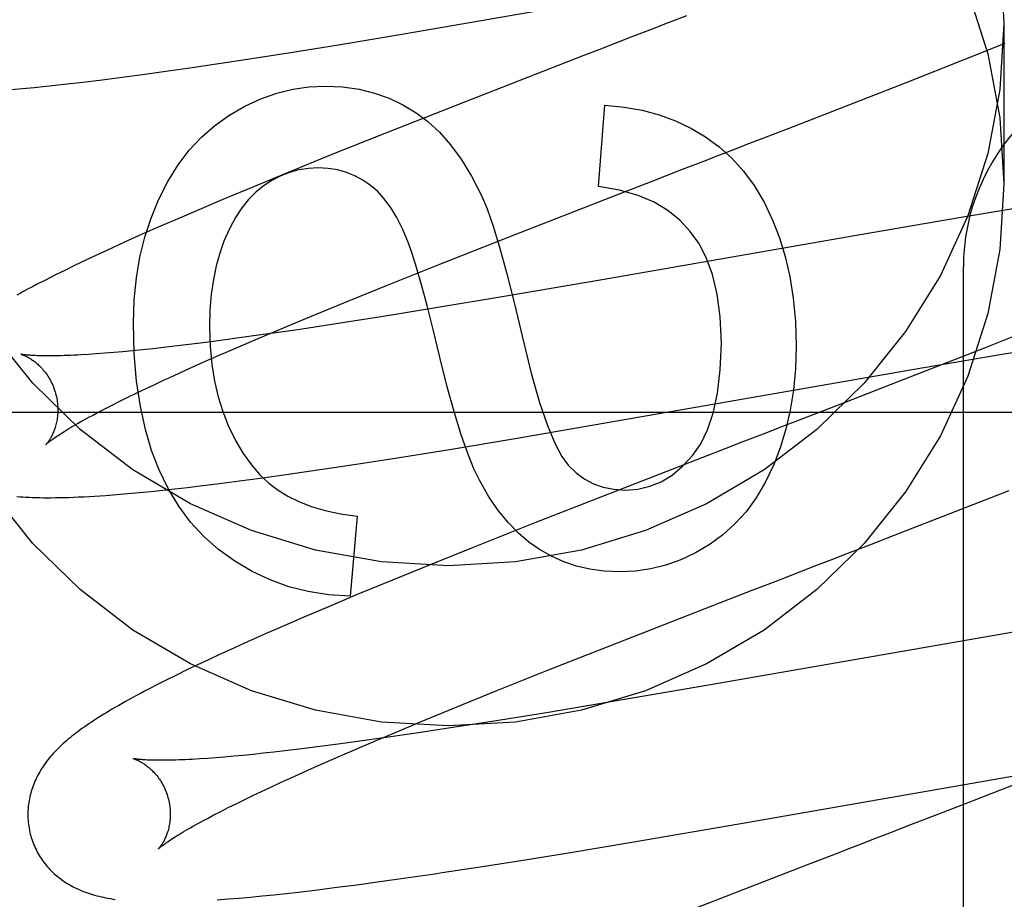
# Model space of a CAD drawing. Header units: inches. Extents: x 0 to 291, y 0 to 188.
# Tile 58 of 94: x 61.578 to 61.716, y 96.92 to 97.044. Entities that reach past the tile are written whole.
import ezdxf

# ---------------------------------------------------------------- set-up
doc = ezdxf.new("R2010")
doc.units = ezdxf.units.IN
doc.header["$LTSCALE"] = 16.012620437
doc.header["$MEASUREMENT"] = 0
doc.linetypes.add('HIDDEN', pattern=[0.2, 0.1, -0.1])
doc.layers.add('DEFAULT_2', color=8, linetype='HIDDEN')

msp = doc.modelspace()

# ---------------------------------------------------------------- linework, layer by layer
at = {"layer": 'DEFAULT_2', "color": 8, "linetype": 'HIDDEN'}
for p, q in [((61.6315969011, 97.0417481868), (61.6877279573, 97.0514859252)), ((61.7158713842, 97.04319119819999), (61.7158713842, 97.0206991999)), ((61.6224023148, 97.0402221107), (61.6315969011, 97.0417481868)), ((61.6102419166, 97.03828439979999), (61.6156891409, 97.0391388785)), ((61.6156891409, 97.0391388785), (61.6224023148, 97.0402221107)), ((61.6589846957, 97.0395279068), (61.6567313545, 97.0386552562)), ((61.6612354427, 97.0403989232), (61.6589846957, 97.0395279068)), ((61.7102999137, 97.0381536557), (61.7160242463, 97.04044776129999)), ((61.6049485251, 97.03747978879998), (61.6102419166, 97.03828439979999)), ((61.6567313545, 97.0386552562), (61.63878694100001, 97.0316637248)), ((61.7022797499, 97.0349825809), (61.7102999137, 97.0381536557)), ((61.5948927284, 97.0360420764), (61.5978299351, 97.0364476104)), ((61.5978299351, 97.0364476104), (61.6018538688, 97.0370232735)), ((61.6018538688, 97.0370232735), (61.6049485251, 97.03747978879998)), ((61.5865250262, 97.0349720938), (61.58923955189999, 97.0353034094)), ((61.58923955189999, 97.0353034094), (61.5920288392, 97.0356603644)), ((61.5920288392, 97.0356603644), (61.5948927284, 97.0360420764)), ((61.5764544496, 97.033929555), (61.5780669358, 97.03407174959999)), ((61.5780669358, 97.03407174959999), (61.5796995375, 97.03422679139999)), ((61.5796995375, 97.03422679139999), (61.5813546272, 97.03439412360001)), ((61.5813546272, 97.03439412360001), (61.5830395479, 97.0345738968)), ((61.5830395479, 97.0345738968), (61.584761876, 97.0347665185)), ((61.584761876, 97.0347665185), (61.5865250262, 97.0349720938)), ((61.6863069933, 97.0287566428), (61.7022797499, 97.0349825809)), ((61.63878694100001, 97.0316637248), (61.628939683, 97.0277729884)), ((61.6589395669, 97.0202939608), (61.6597990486, 97.0317127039)), ((61.6818988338, 97.02704973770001), (61.6863069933, 97.0287566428)), ((61.628939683, 97.0277729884), (61.6215074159, 97.0247961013)), ((61.6215074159, 97.0247961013), (61.6153413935, 97.0222911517)), ((61.6153413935, 97.0222911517), (61.6103724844, 97.0202430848)), ((61.6662229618, 97.02098748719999), (61.6684742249, 97.02185869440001)), ((61.6103724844, 97.0202430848), (61.6065216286, 97.01863376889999)), ((61.6617219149, 97.01924359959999), (61.6662229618, 97.02098748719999)), ((61.6065216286, 97.01863376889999), (61.6027905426, 97.017052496)), ((61.6461408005, 97.0131686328), (61.6617219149, 97.01924359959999)), ((61.6027905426, 97.017052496), (61.6000755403, 97.0158859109)), ((61.717706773, 97.0172728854), (61.7092797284, 97.01586964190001)), ((61.6000755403, 97.0158859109), (61.59743584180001, 97.01473674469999)), ((61.7092797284, 97.01586964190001), (61.69593386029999, 97.0135817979)), ((61.59743584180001, 97.01473674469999), (61.594872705, 97.0136047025)), ((61.594872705, 97.0136047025), (61.5923886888, 97.01248997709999)), ((61.6364400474, 97.0093362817), (61.6461408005, 97.0131686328)), ((61.69593386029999, 97.0135817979), (61.65945881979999, 97.00721231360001)), ((61.5923886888, 97.01248997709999), (61.5907805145, 97.01175770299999)), ((61.5884418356, 97.01067568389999), (61.5869233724, 97.00996078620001)), ((61.5854313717, 97.00924748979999), (61.5839755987, 97.0085397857)), ((61.5869233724, 97.00996078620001), (61.5854313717, 97.00924748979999)), ((61.6291693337, 97.00642498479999), (61.6364400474, 97.0093362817)), ((61.7101713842, 96.4042099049), (61.7101713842, 97.0090137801)), ((61.5825787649, 97.00784835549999), (61.5812599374, 97.00718283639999)), ((61.5839755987, 97.0085397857), (61.5825787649, 97.00784835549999)), ((61.5812599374, 97.00718283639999), (61.5800245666, 97.00654661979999)), ((61.62318051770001, 97.0039934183), (61.6291693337, 97.00642498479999)), ((61.65945881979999, 97.00721231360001), (61.6454259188, 97.0048103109)), ((61.6454259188, 97.0048103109), (61.6363512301, 97.0032980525)), ((61.6183912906, 97.0020212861), (61.62318051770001, 97.0039934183)), ((61.6363512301, 97.0032980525), (61.628682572, 97.00205651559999)), ((61.6147071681, 97.0004838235), (61.6183912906, 97.0020212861)), ((61.628682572, 97.00205651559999), (61.6223614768, 97.0010659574)), ((61.6111657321, 96.9989859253), (61.6147071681, 97.0004838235)), ((61.6223614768, 97.0010659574), (61.61730174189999, 97.00029989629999)), ((61.7208678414, 97.0007080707), (61.7132323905, 96.9976767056)), ((61.6115117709, 96.9994597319), (61.6078399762, 96.99895154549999)), ((61.615335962, 97.0000098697), (61.6115117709, 96.9994597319)), ((61.61730174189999, 97.00029989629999), (61.615335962, 97.0000098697)), ((61.5978494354, 96.9977009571), (61.5963481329, 96.99753495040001)), ((61.6001929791, 96.99797327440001), (61.5978494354, 96.9977009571)), ((61.6026423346, 96.998272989), (61.6001929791, 96.99797327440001)), ((61.6051928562, 96.99859935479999), (61.6026423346, 96.998272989)), ((61.6078399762, 96.99895154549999), (61.6051928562, 96.99859935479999)), ((61.6077778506, 96.9975312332), (61.6111657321, 96.9989859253)), ((61.7132323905, 96.9976767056), (61.7009550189, 96.9928721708)), ((61.7153262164, 96.9967036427), (61.72237946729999, 96.9978688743)), ((61.5884467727, 96.99680683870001), (61.5873267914, 96.9967303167)), ((61.5896252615, 96.99689607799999), (61.5884467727, 96.99680683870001)), ((61.5908608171, 96.9969981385), (61.5896252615, 96.99689607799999)), ((61.592152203, 96.99711307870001), (61.5908608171, 96.9969981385)), ((61.59349813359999, 96.99724090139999), (61.592152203, 96.99711307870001)), ((61.5948972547, 96.99738155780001), (61.59349813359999, 96.99724090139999)), ((61.5963481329, 96.99753495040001), (61.5948972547, 96.99738155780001)), ((61.6030071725, 96.99543838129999), (61.6053441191, 96.9964708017)), ((61.6053441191, 96.9964708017), (61.6077778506, 96.9975312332)), ((61.7046214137, 96.9948846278), (61.7153262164, 96.9967036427)), ((61.6007714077, 96.99443566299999), (61.6030071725, 96.99543838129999)), ((61.59864111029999, 96.9934643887), (61.6007714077, 96.99443566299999)), ((61.6472278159, 96.9849301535), (61.7046214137, 96.9948846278)), ((61.5953365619, 96.9919205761), (61.5966205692, 96.99252642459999)), ((61.7009550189, 96.9928721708), (61.6934417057, 96.98995659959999)), ((61.5918004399, 96.9902034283), (61.5929253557, 96.9907584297)), ((61.5929253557, 96.9907584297), (61.594104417, 96.99133102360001)), ((61.594104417, 96.99133102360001), (61.5953365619, 96.9919205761)), ((61.5897174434, 96.9891490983), (61.5907306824, 96.98966668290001)), ((61.5907306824, 96.98966668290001), (61.5918004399, 96.9902034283)), ((61.6934417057, 96.98995659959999), (61.69016217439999, 96.9886871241)), ((61.5603713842, 96.98861381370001), (62.0603713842, 96.98861381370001)), ((61.5878660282, 96.9881755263), (61.5887622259, 96.98865174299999)), ((61.5887622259, 96.98865174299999), (61.5897174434, 96.9891490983)), ((61.6824071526, 96.98568853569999), (61.6801716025, 96.9848242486)), ((61.6380119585, 96.9834013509), (61.6472278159, 96.9849301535)), ((61.6312848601, 96.9823167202), (61.6380119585, 96.9834013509)), ((61.67680725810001, 96.9835230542), (61.67343410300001, 96.9822173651)), ((61.6258275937, 96.9814615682), (61.6312848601, 96.9823167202)), ((61.67343410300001, 96.9822173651), (61.6633112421, 96.9782870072)), ((61.6114302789, 96.97935275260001), (61.6153973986, 96.97990795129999)), ((61.6153973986, 96.97990795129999), (61.6194857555, 96.98050238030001)), ((61.6029833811, 96.97826082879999), (61.60572262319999, 96.9785993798)), ((61.60572262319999, 96.9785993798), (61.6085390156, 96.9789637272)), ((61.6085390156, 96.9789637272), (61.6114302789, 96.97935275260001)), ((61.5912678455, 96.97705808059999), (61.5928327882, 96.97718887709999)), ((61.5928327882, 96.97718887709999), (61.5944281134, 96.97733356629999)), ((61.5944281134, 96.97733356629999), (61.5960654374, 96.977492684)), ((61.5960654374, 96.977492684), (61.59774288, 96.97766568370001)), ((61.59774288, 96.97766568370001), (61.5994553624, 96.9778516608)), ((61.5994553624, 96.9778516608), (61.6012016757, 96.9780500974)), ((61.6012016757, 96.9780500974), (61.6029833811, 96.97826082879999)), ((61.6633112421, 96.9782870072), (61.6499886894, 96.9730658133)), ((61.7005686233, 96.97137306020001), (61.7166022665, 96.9776150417)), ((61.6250514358, 96.97400469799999), (61.6240691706, 96.9627700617)), ((61.6499886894, 96.9730658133), (61.6413545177, 96.96963469)), ((61.6972615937, 96.9700929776), (61.7005686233, 96.97137306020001)), ((61.6413545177, 96.96963469), (61.6350705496, 96.96710411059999)), ((61.6350705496, 96.96710411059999), (61.6299868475, 96.96503047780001)), ((61.6872255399, 96.9662125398), (61.68946645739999, 96.9670789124)), ((61.6299868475, 96.96503047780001), (61.6250623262, 96.9629939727)), ((61.68048811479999, 96.9636055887), (61.6838581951, 96.96491014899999)), ((61.6771202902, 96.9623002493), (61.68048811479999, 96.9636055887)), ((61.6250623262, 96.9629939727), (61.62124934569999, 96.9613944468)), ((61.6615810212, 96.9562398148), (61.6771202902, 96.9623002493)), ((61.62124934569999, 96.9613944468), (61.6175586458, 96.9598236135)), ((61.6175586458, 96.9598236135), (61.6148739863, 96.95866459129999)), ((61.7254099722, 96.9591357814), (61.71212261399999, 96.956859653)), ((61.6148739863, 96.95866459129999), (61.6122636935, 96.9575222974)), ((61.6097351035, 96.9563990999), (61.6072937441, 96.955296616)), ((61.6122636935, 96.9575222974), (61.6097351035, 96.9563990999)), ((61.6519120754, 96.9524182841), (61.6615810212, 96.9562398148)), ((61.71212261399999, 96.956859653), (61.6746481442, 96.9503170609)), ((61.6072937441, 96.955296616), (61.6057105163, 96.9545707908)), ((61.6041573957, 96.9538493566), (61.6026307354, 96.9531300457)), ((61.6057105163, 96.9545707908), (61.6041573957, 96.9538493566)), ((61.6011359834, 96.9524147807), (61.5996885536, 96.9517104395)), ((61.6026307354, 96.9531300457), (61.6011359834, 96.9524147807)), ((61.64466816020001, 96.94951606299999), (61.6519120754, 96.9524182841)), ((61.5983043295, 96.95102459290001), (61.5969952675, 96.9503634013)), ((61.5996885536, 96.9517104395), (61.5983043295, 96.95102459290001)), ((61.5969952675, 96.9503634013), (61.5957650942, 96.9497292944)), ((61.6387033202, 96.9470926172), (61.64466816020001, 96.94951606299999)), ((61.6746481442, 96.9503170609), (61.6606653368, 96.9479261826)), ((61.6606653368, 96.9479261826), (61.6516298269, 96.9464228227)), ((61.633934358, 96.9451273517), (61.6387033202, 96.9470926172)), ((61.6302667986, 96.9435955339), (61.633934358, 96.9451273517)), ((61.6439985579, 96.94518983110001), (61.6387411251, 96.9443656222)), ((61.6516298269, 96.9464228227), (61.6439985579, 96.94518983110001)), ((61.62508393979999, 96.94235895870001), (61.6223935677, 96.941994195)), ((61.628808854, 96.94288292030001), (61.62508393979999, 96.94235895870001)), ((61.6267420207, 96.94210334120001), (61.6302667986, 96.9435955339)), ((61.6326810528, 96.9434476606), (61.628808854, 96.94288292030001)), ((61.6149025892, 96.9410546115), (61.6133648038, 96.94087883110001)), ((61.6172982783, 96.9413411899), (61.6149025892, 96.9410546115)), ((61.6197967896, 96.9416546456), (61.6172982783, 96.9413411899)), ((61.6223935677, 96.941994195), (61.6197967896, 96.9416546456)), ((61.6233708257, 96.9406544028), (61.6267420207, 96.94210334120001)), ((61.6040498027, 96.94000226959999), (61.6029425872, 96.93992801)), ((61.605215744, 96.9400891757), (61.6040498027, 96.94000226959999)), ((61.6064390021, 96.940188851), (61.605215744, 96.9400891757)), ((61.6077180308, 96.9403013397), (61.6064390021, 96.940188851)), ((61.6090514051, 96.9404266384), (61.6077180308, 96.9403013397)), ((61.6104378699, 96.94056471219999), (61.6090514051, 96.9404266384)), ((61.611876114, 96.9407154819), (61.6104378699, 96.94056471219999)), ((61.6133648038, 96.94087883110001), (61.611876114, 96.9407154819)), ((61.6186250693, 96.93857024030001), (61.6209495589, 96.9395982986)), ((61.6209495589, 96.9395982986), (61.6233708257, 96.9406544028)), ((61.7268835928, 96.9400431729), (61.7122571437, 96.9343377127)), ((61.6164016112, 96.9375718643), (61.6186250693, 96.93857024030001)), ((61.6142835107, 96.9366049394), (61.6164016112, 96.9375718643)), ((61.6789153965, 96.93085654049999), (61.717300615, 96.9375568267)), ((61.61163064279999, 96.9353678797), (61.6129321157, 96.935978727)), ((61.6129321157, 96.935978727), (61.6142835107, 96.9366049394)), ((61.60803793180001, 96.9336337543), (61.6091823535, 96.93419473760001)), ((61.6091823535, 96.93419473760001), (61.61038030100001, 96.9347729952)), ((61.61038030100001, 96.9347729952), (61.61163064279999, 96.9353678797)), ((61.7122571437, 96.9343377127), (61.70790290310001, 96.93265060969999)), ((61.6059137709, 96.9325662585), (61.60694801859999, 96.9330906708)), ((61.60694801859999, 96.9330906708), (61.60803793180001, 96.9336337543)), ((61.6040181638, 96.93157759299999), (61.6049367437, 96.932061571)), ((61.6049367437, 96.932061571), (61.6059137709, 96.9325662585)), ((61.70790290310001, 96.93265060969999), (61.7057038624, 96.9317995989)), ((61.663623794, 96.9282408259), (61.6789153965, 96.93085654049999)), ((61.6544434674, 96.9267150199), (61.663623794, 96.9282408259)), ((61.6477371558, 96.92563083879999), (61.6544434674, 96.9267150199)), ((61.6922959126, 96.926615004), (61.6877808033, 96.92486676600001)), ((61.6422931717, 96.9247747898), (61.6477371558, 96.92563083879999)), ((61.6877808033, 96.92486676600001), (61.6709173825, 96.9182968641)), ((61.6279107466, 96.9226564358), (61.6318769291, 96.92321545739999)), ((61.6318769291, 96.92321545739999), (61.6359615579, 96.9238127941)), ((61.6194565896, 96.9215524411), (61.6221988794, 96.9218954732)), ((61.6221988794, 96.9218954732), (61.625018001, 96.9222638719)), ((61.625018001, 96.9222638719), (61.6279107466, 96.9226564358)), ((61.6069317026, 96.9202568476), (61.6084843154, 96.92038562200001)), ((61.6084843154, 96.92038562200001), (61.6100694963, 96.92052841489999)), ((61.6100694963, 96.92052841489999), (61.6116967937, 96.9206856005)), ((61.6116967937, 96.9206856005), (61.6133615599, 96.92085634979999)), ((61.6133615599, 96.92085634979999), (61.6150602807, 96.92103989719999)), ((61.6150602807, 96.92103989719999), (61.61679294, 96.92123585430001)), ((61.61679294, 96.92123585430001), (61.6194565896, 96.9215524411))]:
    msp.add_line(p, q, dxfattribs=at)
for points in [[(61.573683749, 97.086448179), (61.5794875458, 97.0936906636), (61.5861519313, 97.1001887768), (61.5935623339, 97.1058647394), (61.6016258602, 97.1106168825), (61.610212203, 97.11439645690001), (61.6192062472, 97.1171264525), (61.6284695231, 97.11878998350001), (61.6378713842, 97.11933917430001), (61.6472732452, 97.11878998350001), (61.65653652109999, 97.1171264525), (61.6655305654, 97.11439645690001), (61.6741169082, 97.1106168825), (61.6821804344, 97.1058647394), (61.6895908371, 97.1001887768), (61.6962552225, 97.0936906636), (61.7020590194, 97.086448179), (61.7069369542, 97.0785817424), (61.7107968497, 97.0701936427), (61.7136048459, 97.06141605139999), (61.7152882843, 97.0524360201), (61.7158713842, 97.04319119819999)], [(61.573683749, 97.0639561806), (61.5794875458, 97.0711986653), (61.5861519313, 97.0776967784), (61.5935623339, 97.0833727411), (61.6016258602, 97.0881248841), (61.610212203, 97.09190445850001), (61.6192062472, 97.0946344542), (61.6284695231, 97.09629798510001), (61.6378713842, 97.096847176), (61.6472732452, 97.09629798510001), (61.65653652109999, 97.0946344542), (61.6655305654, 97.09190445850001), (61.6741169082, 97.0881248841), (61.6821804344, 97.0833727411), (61.6895908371, 97.0776967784), (61.6962552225, 97.0711986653), (61.7020590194, 97.0639561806), (61.7069369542, 97.05608974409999), (61.7107968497, 97.0477016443), (61.7136048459, 97.03892405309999), (61.7152882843, 97.0299440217), (61.7158713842, 97.0206991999)], [(61.6712921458, 97.0442873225), (61.6690713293, 97.04342871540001), (61.6679573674, 97.04299808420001), (61.6668412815, 97.0425666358), (61.6646034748, 97.0417014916)], [(61.7158713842, 97.04319119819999), (61.7152882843, 97.0339463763), (61.7136048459, 97.024966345), (61.7107968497, 97.0161887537), (61.7069369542, 97.007800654), (61.7020590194, 96.9999342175), (61.6962552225, 96.99269173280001), (61.6895908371, 96.98619361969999), (61.6821804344, 96.98051765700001), (61.6741169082, 96.9757655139), (61.6655305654, 96.97198593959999), (61.65653652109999, 96.9692559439), (61.6472732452, 96.9675924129), (61.6378713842, 96.96704322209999), (61.6284695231, 96.9675924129), (61.6192062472, 96.9692559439), (61.610212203, 96.97198593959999), (61.6016258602, 96.9757655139), (61.5935623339, 96.98051765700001), (61.5861519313, 96.98619361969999), (61.5794875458, 96.99269173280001), (61.573683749, 96.9999342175)], [(61.6646034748, 97.0417014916), (61.6634821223, 97.04126789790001), (61.6612354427, 97.0403989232)], [(61.6070162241, 97.0302790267), (61.6092711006, 97.031583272), (61.6115183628, 97.0326334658), (61.6137493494, 97.0334220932), (61.61599004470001, 97.0339716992), (61.6182664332, 97.03430482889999), (61.6205698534, 97.0344139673)], [(61.6205698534, 97.0344139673), (61.6230075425, 97.0342913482), (61.6253115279, 97.03396440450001), (61.6274733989, 97.0334309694), (61.6295183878, 97.03269754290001), (61.631471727, 97.03177062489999), (61.6333250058, 97.0306480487)], [(61.6597990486, 97.0317127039), (61.6625140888, 97.03146370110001), (61.6650730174, 97.0310175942), (61.667462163, 97.0303738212), (61.6697225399, 97.0295340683), (61.6718951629, 97.02850002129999), (61.6739663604, 97.0272711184)], [(61.5971438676, 97.0184407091), (61.59845939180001, 97.0210385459), (61.5999021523, 97.0233688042), (61.60146773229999, 97.02541492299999), (61.603169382, 97.0272265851), (61.6050203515, 97.0288534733), (61.6070162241, 97.0302790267)], [(61.6333250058, 97.0306480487), (61.6349779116, 97.0294214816), (61.6365856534, 97.0279271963), (61.6381526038, 97.0261796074), (61.639665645, 97.0241354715), (61.6411116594, 97.0217515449), (61.64249501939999, 97.01904224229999)], [(61.6739663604, 97.0272711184), (61.67588713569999, 97.0258766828), (61.677667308, 97.0242731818), (61.6793035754, 97.0224770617), (61.6808058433, 97.0204389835), (61.682184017, 97.01810960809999), (61.68343479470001, 97.0155053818)], [(61.67856511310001, 97.02576030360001), (61.6796786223, 97.0261908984), (61.6818988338, 97.02704973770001)], [(61.67184786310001, 97.023163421), (61.6740926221, 97.02403124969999), (61.67521314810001, 97.0244644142), (61.6763321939, 97.0248970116), (61.67856511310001, 97.02576030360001)], [(61.6195875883, 97.02293376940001), (61.6181926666, 97.02285991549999), (61.6168492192, 97.0226480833), (61.6155658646, 97.02230237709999), (61.6143167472, 97.021810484), (61.6130760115, 97.0211600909), (61.611852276, 97.02035530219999)], [(61.62693978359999, 97.02045891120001), (61.6258589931, 97.021209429), (61.62472883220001, 97.0218237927), (61.6235572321, 97.0223011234), (61.6223203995, 97.02264405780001), (61.6209945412, 97.02285523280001), (61.6195875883, 97.02293376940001)], [(61.6684742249, 97.02185869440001), (61.6707239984, 97.0227288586), (61.67184786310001, 97.023163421)], [(61.7158713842, 97.0206991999), (61.7152882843, 97.011454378), (61.7136048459, 97.0024743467), (61.7107968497, 96.99369675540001), (61.7069369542, 96.9853086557), (61.7020590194, 96.9774422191), (61.6962552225, 96.97019973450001), (61.6895908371, 96.96370162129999), (61.6821804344, 96.95802565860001), (61.6741169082, 96.95327351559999), (61.6655305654, 96.9494939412), (61.65653652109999, 96.9467639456), (61.6472732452, 96.94510041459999), (61.6378713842, 96.94455122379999), (61.6284695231, 96.94510041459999), (61.6192062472, 96.9467639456), (61.610212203, 96.9494939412), (61.6016258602, 96.95327351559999), (61.5935623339, 96.95802565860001), (61.5861519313, 96.96370162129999), (61.5794875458, 96.97019973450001), (61.573683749, 96.9774422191)], [(61.611852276, 97.02035530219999), (61.6108071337, 97.019507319), (61.6098091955, 97.0184916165), (61.6088554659, 97.017316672), (61.6079549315, 97.015957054), (61.6071165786, 97.01438733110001), (61.60633741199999, 97.01261598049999)], [(61.6322718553, 97.0123651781), (61.6314496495, 97.0142898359), (61.6305979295, 97.0159745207), (61.6297139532, 97.0174101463), (61.6288059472, 97.01862397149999), (61.62788213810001, 97.01964325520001), (61.62693978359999, 97.02045891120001)], [(61.6718134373, 97.0140169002), (61.6703612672, 97.0155786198), (61.66865820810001, 97.0169401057), (61.6667291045, 97.0181069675), (61.6644994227, 97.0190623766), (61.6618946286, 97.01978950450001), (61.6589395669, 97.0202939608)], [(61.5936189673, 97.0011397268), (61.593734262, 97.00437947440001), (61.5940424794, 97.0074674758), (61.594547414, 97.0103950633), (61.5952376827, 97.0131882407), (61.5961019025, 97.0158730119), (61.5971438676, 97.0184407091)], [(61.64249501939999, 97.01904224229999), (61.6432757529, 97.0171772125), (61.6441246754, 97.0147566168), (61.6450383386, 97.01180574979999), (61.6460270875, 97.0082487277), (61.6471012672, 97.0040096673), (61.6482574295, 96.99911386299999)], [(61.68343479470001, 97.0155053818), (61.6843663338, 97.0130821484), (61.6851506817, 97.0104621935), (61.6857958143, 97.0076535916), (61.686277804, 97.00463211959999), (61.6865727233, 97.0013735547), (61.686688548, 96.9978859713)], [(61.6761905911, 96.99837718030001), (61.6760203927, 97.00201272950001), (61.6756089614, 97.0052156), (61.6749398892, 97.0079660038), (61.6740624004, 97.0103233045), (61.6730257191, 97.012346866), (61.6718134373, 97.0140169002)], [(61.5907805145, 97.01175770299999), (61.5899917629, 97.0113951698), (61.5884418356, 97.01067568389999)], [(61.60633741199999, 97.01261598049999), (61.6057472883, 97.0109508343), (61.6052528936, 97.0091548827), (61.6048499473, 97.0072328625), (61.6045512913, 97.0051705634), (61.60436976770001, 97.0029537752), (61.6043010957, 97.00058723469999)], [(61.63664751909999, 96.9963495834), (61.6357095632, 97.0002194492), (61.6348545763, 97.0036088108), (61.63408208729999, 97.00651742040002), (61.63339350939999, 97.0089460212), (61.6327902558, 97.0108953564), (61.6322718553, 97.0123651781)], [(61.5800245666, 97.00654661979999), (61.5794369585, 97.00623912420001), (61.5788686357, 97.0059384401), (61.5783190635, 97.0056443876), (61.57778771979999, 97.005356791), (61.5772740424, 97.00507545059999)], [(61.5971796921, 96.9806349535), (61.59617424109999, 96.98325898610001), (61.59532203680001, 96.9861869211), (61.5946122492, 96.9894061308), (61.5940773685, 96.99295449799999), (61.5937498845, 96.9968699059), (61.5936189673, 97.0011397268)], [(61.6043010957, 97.00058723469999), (61.6043898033, 96.9978790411), (61.6046236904, 96.9953394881), (61.6050078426, 96.99297472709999), (61.6055270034, 96.99076630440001), (61.6061659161, 96.9886957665), (61.6069296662, 96.98676926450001)], [(61.6482574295, 96.99911386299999), (61.64949014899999, 96.9941150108), (61.65065664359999, 96.9899712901), (61.6517551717, 96.9867310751), (61.6527909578, 96.984249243), (61.6537692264, 96.9823806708), (61.6546882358, 96.9811737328)], [(61.67220014, 96.9825995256), (61.6733021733, 96.9841761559), (61.6742458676, 96.9861476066), (61.6750466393, 96.98848915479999), (61.6756582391, 96.9912749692), (61.6760344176, 96.99457921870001), (61.6761905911, 96.99837718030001)], [(61.686688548, 96.9978859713), (61.6865822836, 96.9947078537), (61.6863067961, 96.99170884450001), (61.685856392, 96.988896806), (61.6852481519, 96.9862481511), (61.6844991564, 96.9837392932), (61.6836037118, 96.9813780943)], [(61.5778539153, 96.99675292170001), (61.5778401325, 96.996755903), (61.57782778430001, 96.9967587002), (61.5778241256, 96.9967595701), (61.5778288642, 96.9967583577), (61.5778417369, 96.9967549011), (61.5778624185, 96.9967490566), (61.5778905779, 96.99674068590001), (61.5779259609, 96.9967296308), (61.577968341, 96.9967157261), (61.5780172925, 96.9966988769), (61.57807244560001, 96.9966789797), (61.57813341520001, 96.996655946), (61.57819981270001, 96.9966296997), (61.5782713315, 96.9966001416), (61.5783475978, 96.99656720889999), (61.57842848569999, 96.9965307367), (61.57851383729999, 96.99649057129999), (61.5786034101, 96.9964466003), (61.5786970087, 96.9963986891), (61.5787943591, 96.9963467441), (61.5788951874, 96.9962906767), (61.5789993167, 96.996230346), (61.57910649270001, 96.9961656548), (61.57921667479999, 96.99609637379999), (61.5793298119, 96.9960222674), (61.5794456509, 96.9959432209), (61.5795639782, 96.99585909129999), (61.5796845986, 96.9957697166), (61.5798072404, 96.995674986), (61.5799318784, 96.99557458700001), (61.5800584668, 96.9954681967), (61.5801867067, 96.99535568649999), (61.5803163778, 96.9952368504), (61.580447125, 96.9951115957), (61.5805785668, 96.9949798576), (61.580710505, 96.9948413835), (61.5808427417, 96.9946959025), (61.5809748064, 96.9945434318), (61.58110630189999, 96.9943839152), (61.5812367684, 96.99421737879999), (61.5813657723, 96.994043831), (61.5814928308, 96.9938633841), (61.5816175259, 96.99367609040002), (61.5817392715, 96.9934822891), (61.581857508, 96.9932823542), (61.5819718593, 96.9930764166), (61.5820819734, 96.9928646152), (61.5821873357, 96.9926474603), (61.5822874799, 96.99242547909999), (61.5823821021, 96.9921989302), (61.5824709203, 96.9919680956), (61.5825535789, 96.991733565), (61.5826297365, 96.9914960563), (61.5826901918, 96.9912886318)], [(61.5873267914, 96.9967303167), (61.58626711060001, 96.9966663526), (61.5857604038, 96.996639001), (61.585269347, 96.99661467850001), (61.5847941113, 96.9965933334), (61.5843347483, 96.9965749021), (61.5838914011, 96.996559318), (61.5834638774, 96.99654649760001), (61.5830520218, 96.9965363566), (61.5826558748, 96.99652881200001), (61.5822750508, 96.9965237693), (61.58191063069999, 96.9965211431), (61.5815631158, 96.9965208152), (61.5812333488, 96.9965226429), (61.5809222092, 96.9965264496), (61.5806294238, 96.9965320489), (61.5803551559, 96.9965392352), (61.580098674, 96.9965478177), (61.5798595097, 96.99655760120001), (61.57963704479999, 96.9965683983), (61.579430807, 96.99658001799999), (61.579239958, 96.9965922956), (61.5790638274, 96.9966050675), (61.5789016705, 96.9966181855), (61.5787527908, 96.9966315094), (61.5786166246, 96.99664489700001), (61.5784925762, 96.9966582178), (61.5783802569, 96.99667132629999), (61.5782792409, 96.9966840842), (61.578189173, 96.99669634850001), (61.5781096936, 96.99670797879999), (61.57804049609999, 96.9967188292), (61.57798123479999, 96.9967287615), (61.57793175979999, 96.99673760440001), (61.57789189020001, 96.9967451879), (61.57786140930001, 96.99675134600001), (61.5778539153, 96.99675292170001)], [(61.64226916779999, 96.97895972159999), (61.6414447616, 96.98067050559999), (61.6405754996, 96.9828346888), (61.6396615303, 96.9854320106), (61.6387024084, 96.98852325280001), (61.6376976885, 96.9921691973), (61.63664751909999, 96.9963495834)], [(61.5966205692, 96.99252642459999), (61.5979551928, 96.9931479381), (61.59864111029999, 96.9934643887)], [(61.582690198, 96.99128860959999), (61.5827461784, 96.9910770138), (61.5828034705, 96.9908342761), (61.582853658, 96.9905907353), (61.5828966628, 96.9903471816), (61.5829324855, 96.9901043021), (61.5829612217, 96.9898624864), (61.58298299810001, 96.9896221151), (61.5829979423, 96.98938388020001), (61.5830062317, 96.9891484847), (61.5830080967, 96.9889162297), (61.583003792, 96.98868742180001), (61.5829936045, 96.98846267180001), (61.5829778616, 96.9882425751), (61.5829568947, 96.9880273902), (61.5829310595, 96.9878174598), (61.5829007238, 96.9876130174), (61.58286626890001, 96.9874143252), (61.5828280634, 96.98722153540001), (61.582786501, 96.98703490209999), (61.5827418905, 96.986854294), (61.5826945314, 96.9866795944), (61.5826447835, 96.98651094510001), (61.5825929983, 96.98634844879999), (61.5825394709, 96.9861920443), (61.58248452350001, 96.9860417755), (61.58242836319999, 96.98589739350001), (61.5823711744, 96.9857586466), (61.582313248, 96.98562558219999), (61.5822548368, 96.9854981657), (61.58219619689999, 96.98537638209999), (61.5821376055, 96.98526026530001), (61.5820792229, 96.9851496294), (61.5820211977, 96.98504429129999), (61.5819637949, 96.9849442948), (61.5819072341, 96.98484960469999), (61.5818517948, 96.98476028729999), (61.58179775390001, 96.9846763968), (61.5817453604, 96.9845979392), (61.5816948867, 96.9845249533), (61.58164656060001, 96.9844574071), (61.5816005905, 96.9843952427), (61.5815573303, 96.9843385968), (61.58151710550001, 96.9842875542), (61.58148026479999, 96.984242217), (61.581447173, 96.98420269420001), (61.5814181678, 96.9841690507), (61.5813936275, 96.9841413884), (61.5813738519, 96.9841197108), (61.5813591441, 96.9841040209), (61.5813499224, 96.984094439), (61.5813465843, 96.98409105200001)], [(61.5813495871, 96.9840939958), (61.58135939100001, 96.98410339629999), (61.5813765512, 96.98411945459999), (61.5814016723, 96.98414239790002), (61.5814352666, 96.9841723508), (61.5814779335, 96.98420950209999), (61.5815301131, 96.98425388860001), (61.5815922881, 96.9843055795), (61.5816649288, 96.9843646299), (61.5817485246, 96.9844311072), (61.5818434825, 96.9845050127), (61.5819502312, 96.9845863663), (61.5820691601, 96.98467516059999), (61.58220064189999, 96.9847713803), (61.58234512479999, 96.9848750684), (61.5825030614, 96.9849862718), (61.58267484, 96.9851049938), (61.582860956, 96.9852313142), (61.5830615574, 96.9853650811), (61.5832768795, 96.9855062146), (61.5835070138, 96.9856545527), (61.5837520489, 96.9858099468), (61.5840120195, 96.985972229), (61.5842868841, 96.9861411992), (61.5845767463, 96.98631676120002), (61.58488161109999, 96.9864987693), (61.58520158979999, 96.9866871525), (61.5855367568, 96.9868818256), (61.5858871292, 96.9870826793), (61.5862527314, 96.9872896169), (61.5866335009, 96.98750250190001), (61.5870293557, 96.98772119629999), (61.5874402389, 96.98794558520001), (61.5878660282, 96.9881755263)], [(61.69016217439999, 96.9886871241), (61.6879596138, 96.9878351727), (61.68685401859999, 96.98740765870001)], [(61.6069296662, 96.98676926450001), (61.6079595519, 96.98465926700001), (61.60904718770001, 96.9828006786), (61.6101948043, 96.9812055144), (61.61139571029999, 96.97983772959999), (61.61264321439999, 96.9786612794), (61.6139395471, 96.9776881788)], [(61.68685401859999, 96.98740765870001), (61.6846351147, 96.9865498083), (61.6824071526, 96.98568853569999)], [(61.6801716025, 96.9848242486), (61.67905144, 96.9843911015), (61.67680725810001, 96.9835230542)], [(61.662684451, 96.9776882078), (61.6644700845, 96.97782105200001), (61.6661608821, 96.97821168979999), (61.6677428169, 96.97884466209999), (61.6692579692, 96.9797663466), (61.6707484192, 96.9810231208), (61.67220014, 96.9825995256)], [(61.6194857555, 96.98050238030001), (61.62052583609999, 96.9806567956), (61.6258275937, 96.9814615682)], [(61.6546882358, 96.9811737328), (61.6558078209, 96.9800972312), (61.6569964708, 96.9792245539), (61.6582390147, 96.9785609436), (61.659580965, 96.9780906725), (61.66106783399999, 96.9777980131), (61.662684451, 96.9776882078)], [(61.6836037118, 96.9813780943), (61.6824036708, 96.9788530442), (61.68108611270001, 96.9766028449), (61.6796539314, 96.97464467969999), (61.6780984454, 96.9729269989), (61.6764109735, 96.97139825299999), (61.67459440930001, 96.97007562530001)], [(61.60786178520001, 96.96768134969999), (61.6055764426, 96.9693414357), (61.603503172, 96.9711830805), (61.6016514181, 96.9731894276), (61.59999284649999, 96.9754110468), (61.5984991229, 96.9778985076), (61.5971796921, 96.9806349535)], [(61.65065170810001, 96.969338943), (61.64916473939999, 96.9703671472), (61.6477081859, 96.97161662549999), (61.646276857, 96.97307910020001), (61.6448863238, 96.97477940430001), (61.64355215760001, 96.9767423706), (61.64226916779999, 96.97895972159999)], [(61.5772523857, 96.9767726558), (61.577668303, 96.9767405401), (61.5780984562, 96.9767117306), (61.5785428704, 96.9766863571), (61.5790015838, 96.976664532), (61.5794741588, 96.97664636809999), (61.5799617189, 96.97663190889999), (61.5804647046, 96.97662123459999), (61.580984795, 96.9766144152), (61.5815234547, 96.97661155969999), (61.5820821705, 96.97661280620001), (61.5826625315, 96.9766183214), (61.5832661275, 96.9766282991), (61.5838951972, 96.9766429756), (61.5845498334, 96.9766625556), (61.5852320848, 96.9766873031), (61.5859381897, 96.97671724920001), (61.58666568, 96.976752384), (61.5874109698, 96.9767925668), (61.588170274, 96.97683756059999), (61.588939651, 96.97688704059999), (61.5897135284, 96.97694049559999), (61.5912678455, 96.97705808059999)], [(61.6139395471, 96.9776881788), (61.6153167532, 96.9768306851), (61.6168752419, 96.9760645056), (61.618606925, 96.9753839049), (61.62053606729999, 96.9748060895), (61.62268693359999, 96.9743482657), (61.6250514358, 96.97400469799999)], [(61.67459440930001, 96.97007562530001), (61.6725401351, 96.96886659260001), (61.6704729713, 96.96788971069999), (61.6684047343, 96.96715095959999), (61.6662999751, 96.9666323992), (61.6641232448, 96.96631608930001), (61.66188635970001, 96.9662080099)], [(61.6939321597, 96.96880530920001), (61.69504416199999, 96.9692352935), (61.6972615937, 96.9700929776)], [(61.66188635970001, 96.9662080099), (61.6597459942, 96.9663094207), (61.6577252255, 96.9665795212), (61.6558357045, 96.96701880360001), (61.6540424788, 96.9676257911), (61.65231059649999, 96.9683990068), (61.65065170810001, 96.969338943)], [(61.68946645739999, 96.9670789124), (61.6917024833, 96.96794330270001), (61.6939321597, 96.96880530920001)], [(61.6240691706, 96.9627700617), (61.6210362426, 96.9629747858), (61.6181518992, 96.9634237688), (61.6154310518, 96.9641158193), (61.6128289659, 96.9650545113), (61.61030090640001, 96.9662434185), (61.60786178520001, 96.96768134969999)], [(61.6838581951, 96.96491014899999), (61.6861037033, 96.9657787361), (61.6872255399, 96.9662125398)], [(61.5957650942, 96.9497292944), (61.5951789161, 96.9494222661), (61.5946115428, 96.9491217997), (61.5940626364, 96.9488278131), (61.5935318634, 96.9485402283), (61.5930188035, 96.9482589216), (61.592523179, 96.9479838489), (61.5920441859, 96.9477146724), (61.5915812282, 96.94745116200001), (61.5911335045, 96.9471929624), (61.5907003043, 96.94693975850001), (61.5902809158, 96.94669122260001), (61.5898746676, 96.94644703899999), (61.5894808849, 96.9462068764), (61.589098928, 96.9459704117), (61.5887281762, 96.945737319), (61.588367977, 96.9455072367), (61.5880179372, 96.94527995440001), (61.5876775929, 96.945055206), (61.5873465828, 96.9448327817), (61.5870245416, 96.94461245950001), (61.5867110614, 96.9443939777), (61.5864057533, 96.9441770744), (61.5861082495, 96.9439614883), (61.58581819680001, 96.94374695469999), (61.5855352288, 96.94353318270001), (61.5852589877, 96.94331986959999), (61.58498917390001, 96.943106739), (61.5847254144, 96.942893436), (61.5844676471, 96.94267983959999), (61.5842157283, 96.9424657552)], [(61.6387411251, 96.9443656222), (61.6336708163, 96.9435949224), (61.6326810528, 96.9434476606)], [(61.5842157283, 96.9424657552), (61.5839695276, 96.9422509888), (61.5837288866, 96.9420353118), (61.58349374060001, 96.9418185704), (61.58326396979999, 96.94160055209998), (61.5830395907, 96.94138116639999), (61.5828205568, 96.9411602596), (61.5826069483, 96.9409378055), (61.5823988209, 96.94071376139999), (61.5821962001, 96.94048805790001), (61.5819990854, 96.94026060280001), (61.5818076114, 96.94003147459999), (61.58162192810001, 96.9398007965), (61.5814419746, 96.9395684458), (61.581267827, 96.93933447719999), (61.58109930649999, 96.93909859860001), (61.5809363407, 96.9388606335), (61.5807788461, 96.9386203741), (61.5806266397, 96.938377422), (61.5804800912, 96.938132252), (61.58033936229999, 96.9378850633), (61.5802048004, 96.9376364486), (61.5800767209, 96.9373870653), (61.5799551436, 96.9371371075), (61.57984025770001, 96.93688718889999), (61.5797317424, 96.93663684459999), (61.57962950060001, 96.93638603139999), (61.5795332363, 96.9361341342), (61.5794427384, 96.9358805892), (61.5793579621, 96.93562518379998), (61.57927880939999, 96.9353674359), (61.5792054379, 96.9351076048), (61.5791379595, 96.9348458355), (61.5790764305, 96.9345820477), (61.57902091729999, 96.9343161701), (61.5789715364, 96.934048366), (61.5789283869, 96.93377871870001), (61.5788915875, 96.93350745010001), (61.5788612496, 96.9332348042), (61.5788374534, 96.9329608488), (61.5788202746, 96.93268564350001), (61.57880980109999, 96.9324094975), (61.5788061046, 96.93213271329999), (61.5788092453, 96.9318554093), (61.5788192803, 96.9315777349), (61.5788362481, 96.93129992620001), (61.5788601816, 96.9310221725), (61.5788910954, 96.9307447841), (61.5789289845, 96.9304680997), (61.57897386, 96.93019223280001), (61.5790257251, 96.92991729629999), (61.5790845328, 96.9296436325), (61.5791502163, 96.9293715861), (61.5792119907, 96.9291397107)], [(61.5936371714, 96.9399633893), (61.5936291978, 96.9399651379), (61.5936177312, 96.93996775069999), (61.5936207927, 96.9399669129), (61.5936346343, 96.9399631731), (61.593656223, 96.93995703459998), (61.5936851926, 96.9399483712), (61.5937212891, 96.93993702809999), (61.5937642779, 96.9399228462), (61.5938137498, 96.9399057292), (61.5938693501, 96.9398855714), (61.5939307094, 96.9398622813), (61.59399745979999, 96.93983577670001), (61.5940692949, 96.9398059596), (61.5941458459, 96.93977276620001), (61.5942269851, 96.9397360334), (61.59431255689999, 96.9396956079), (61.5944023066, 96.93965138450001), (61.5944960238, 96.9396032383), (61.5945934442, 96.9395510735), (61.5946942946, 96.93949480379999), (61.59479841, 96.9394342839), (61.594905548, 96.9393694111), (61.5950156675, 96.9392999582), (61.5951287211, 96.939225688), (61.5952444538, 96.9391464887), (61.5953626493, 96.9390622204), (61.5954831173, 96.9389727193), (61.59560558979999, 96.9388778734), (61.5957300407, 96.9387773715), (61.59585642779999, 96.93867089), (61.5959844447, 96.93855830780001), (61.5961138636, 96.9384394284), (61.59624433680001, 96.9383141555), (61.5963754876, 96.93818242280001), (61.59650711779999, 96.93804398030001), (61.5966390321, 96.93789855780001), (61.5967707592, 96.93774617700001), (61.5969019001, 96.93758678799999), (61.5970320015, 96.9374204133), (61.5971606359, 96.93724705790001), (61.5972873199, 96.9370668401), (61.5974116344, 96.9368798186), (61.5975330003, 96.9366863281), (61.59765086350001, 96.93648673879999), (61.5977648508, 96.93628118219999), (61.5978746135, 96.9360697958), (61.5979796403, 96.93585308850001), (61.5980794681, 96.935631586), (61.5981737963, 96.93540554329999), (61.59826234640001, 96.93517523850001), (61.5983447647, 96.9349412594), (61.5984207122, 96.9347043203), (61.5984809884, 96.93449748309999)], [(61.6029425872, 96.93992801), (61.6018955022, 96.9398661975), (61.60139494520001, 96.9398398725), (61.60090992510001, 96.9398165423), (61.60044054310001, 96.9397961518), (61.59998688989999, 96.9397786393), (61.5995490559, 96.9397639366), (61.5991270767, 96.9397519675), (61.5987211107, 96.9397426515), (61.5983312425, 96.939735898), (61.59795759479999, 96.93973160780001), (61.5976002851, 96.93972967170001), (61.5972592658, 96.93972997), (61.5969345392, 96.93973237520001), (61.5966259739, 96.93973675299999), (61.59633337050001, 96.93974296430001), (61.59605688, 96.9397508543), (61.59579634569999, 96.939760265), (61.59555230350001, 96.93977099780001), (61.59532504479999, 96.93978283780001), (61.5951146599, 96.93979555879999), (61.5949215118, 96.9398088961), (61.594744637, 96.93982266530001), (61.5945835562, 96.93983665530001), (61.5944372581, 96.9398507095), (61.5943049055, 96.93986467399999), (61.59418582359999, 96.93987839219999), (61.5940792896, 96.9398917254), (61.5939848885, 96.93990450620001), (61.5939021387, 96.93991658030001), (61.5938306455, 96.93992778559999), (61.5937699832, 96.9399379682), (61.59371983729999, 96.9399469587), (61.59367989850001, 96.93995458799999), (61.59364979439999, 96.9399607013), (61.5936371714, 96.9399633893)], [(61.5984809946, 96.934497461), (61.5985368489, 96.93428636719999), (61.5985940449, 96.93404413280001), (61.59864416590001, 96.93380109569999), (61.5986871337, 96.9335580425), (61.5987229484, 96.9333156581), (61.5987517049, 96.9330743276), (61.598773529, 96.93283442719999), (61.5987885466, 96.9325966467), (61.5987969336, 96.9323616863), (61.5987989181, 96.932129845), (61.5987947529, 96.93190142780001), (61.5987847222, 96.9316770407), (61.59876915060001, 96.93145727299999), (61.5987483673, 96.93124238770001), (61.5987227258, 96.9310327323), (61.598692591, 96.9308285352), (61.5986583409, 96.93063005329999), (61.5986203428, 96.9304374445), (61.5985789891, 96.9302509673), (61.5985345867, 96.93007048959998), (61.5984874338, 96.92989589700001), (61.5984378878, 96.929727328), (61.5983862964, 96.9295648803), (61.59833295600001, 96.9294085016), (61.5982781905, 96.9292582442), (61.5982222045, 96.9291138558), (61.5981651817, 96.9289750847), (61.5981074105, 96.9288419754), (61.5980491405, 96.9287144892), (61.5979906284, 96.9285926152), (61.5979321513, 96.9284763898), (61.5978738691, 96.9283656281), (61.59781593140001, 96.9282601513), (61.5977585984, 96.9281599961), (61.597702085, 96.9280651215), (61.59764666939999, 96.92797559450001), (61.5975926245, 96.92789146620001), (61.5975402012, 96.9278127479), (61.5974896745, 96.9277394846), (61.5974412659, 96.9276716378), (61.597395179, 96.927609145), (61.5973517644, 96.9275521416), (61.5973113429, 96.92750070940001), (61.5972742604, 96.9274549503), (61.5972408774, 96.9274149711), (61.5972115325, 96.9273808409), (61.5971866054, 96.92735266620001), (61.5971663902, 96.9273304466), (61.5971511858, 96.9273141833), (61.5971414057, 96.92730399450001), (61.5971374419, 96.9272999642)], [(61.5971397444, 96.92730222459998), (61.5971487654, 96.92731089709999), (61.5971650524, 96.92732617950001), (61.5971891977, 96.9273482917), (61.5972217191, 96.9273773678), (61.597263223, 96.9274136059), (61.59731414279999, 96.92745704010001), (61.5973749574, 96.92750773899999), (61.5974461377, 96.9275657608), (61.5975281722, 96.92763117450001), (61.5976214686, 96.92770398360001), (61.59772645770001, 96.9277842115), (61.5978435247, 96.9278718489), (61.5979730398, 96.92796688), (61.5981154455, 96.928069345), (61.5982711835, 96.9281792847), (61.59844065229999, 96.9282967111), (61.5986243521, 96.9284217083), (61.5988224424, 96.9285541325), (61.5990351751, 96.92869391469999), (61.5992626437, 96.92884089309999), (61.5995049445, 96.9289949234), (61.5997621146, 96.92915583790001), (61.60003412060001, 96.9293234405), (61.60032105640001, 96.9294976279), (61.60062291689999, 96.92967824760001), (61.6009398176, 96.9298652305), (61.6012718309, 96.93005848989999), (61.6016189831, 96.9302579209), (61.6019813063, 96.9304634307), (61.6023587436, 96.9306748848), (61.6027512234, 96.93089215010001), (61.60315868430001, 96.93111510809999), (61.6035810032, 96.9313436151), (61.6040181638, 96.93157759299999)], [(61.7057038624, 96.9317995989), (61.7034921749, 96.9309441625), (61.7023820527, 96.930514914)], [(61.7023820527, 96.930514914), (61.7001541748, 96.9296536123), (61.6990367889, 96.9292216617), (61.6979173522, 96.92878891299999), (61.6956730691, 96.92792122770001)], [(61.5792119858, 96.9291397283), (61.579277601, 96.92891312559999), (61.57936153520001, 96.92864661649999), (61.5794521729, 96.92838226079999), (61.5795493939, 96.9281203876), (61.579653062, 96.9278613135), (61.579763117, 96.9276051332), (61.5798794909, 96.92735193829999), (61.58000201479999, 96.9271020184), (61.5801305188, 96.92685562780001), (61.5802648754, 96.92661291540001), (61.5804049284, 96.92637406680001), (61.5805505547, 96.9261391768), (61.58070164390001, 96.9259083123), (61.58085797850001, 96.9256816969), (61.5810193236, 96.9254595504), (61.5811855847, 96.9252418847), (61.5813566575, 96.9250287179), (61.58153232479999, 96.9248201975), (61.58171237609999, 96.924616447), (61.5818966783, 96.9244174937), (61.5820850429, 96.92422342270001), (61.5822774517, 96.924034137), (61.5824738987, 96.9238495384), (61.5826742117, 96.9236696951), (61.5828781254, 96.923494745), (61.5830859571, 96.9233243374), (61.58329783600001, 96.9231583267), (61.5835142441, 96.922996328), (61.5837357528, 96.9228379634), (61.5839624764, 96.9226832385), (61.5841949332, 96.92253191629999), (61.5844326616, 96.9223844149), (61.5846755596, 96.92224088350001), (61.5849230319, 96.9221017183), (61.5851745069, 96.92196723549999), (61.58542970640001, 96.9218375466), (61.58568806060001, 96.92171287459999), (61.5859498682, 96.9215930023), (61.5862152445, 96.9214778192), (61.5864843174, 96.9213672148), (61.58675731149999, 96.92126105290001), (61.58703421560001, 96.92115929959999), (61.5873151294, 96.9210618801), (61.58760009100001, 96.9209687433), (61.5878891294, 96.9208798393), (61.5881824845, 96.9207950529), (61.5884803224, 96.92071429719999), (61.58878300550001, 96.9206374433), (61.5890908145, 96.9205643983), (61.5894043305, 96.9204950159), (61.5897240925, 96.9204291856), (61.59005073, 96.920366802), (61.5903850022, 96.92030776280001), (61.5907272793, 96.9202520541), (61.5910782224, 96.92019962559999)], [(61.6956730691, 96.92792122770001), (61.6945485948, 96.9274863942), (61.6922959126, 96.926615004)], [(61.6359615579, 96.9238127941), (61.63700033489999, 96.92396780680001), (61.6422931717, 96.9247747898)], [(61.6053891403, 96.92014116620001), (61.6069317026, 96.9202568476)]]:
    msp.add_lwpolyline(points, dxfattribs=at)
msp.add_arc((61.7389648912, 97.00901987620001), 0.0287935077, 89.99215061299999, 180.0121305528, dxfattribs=at)

doc.saveas('drawing.dxf')
